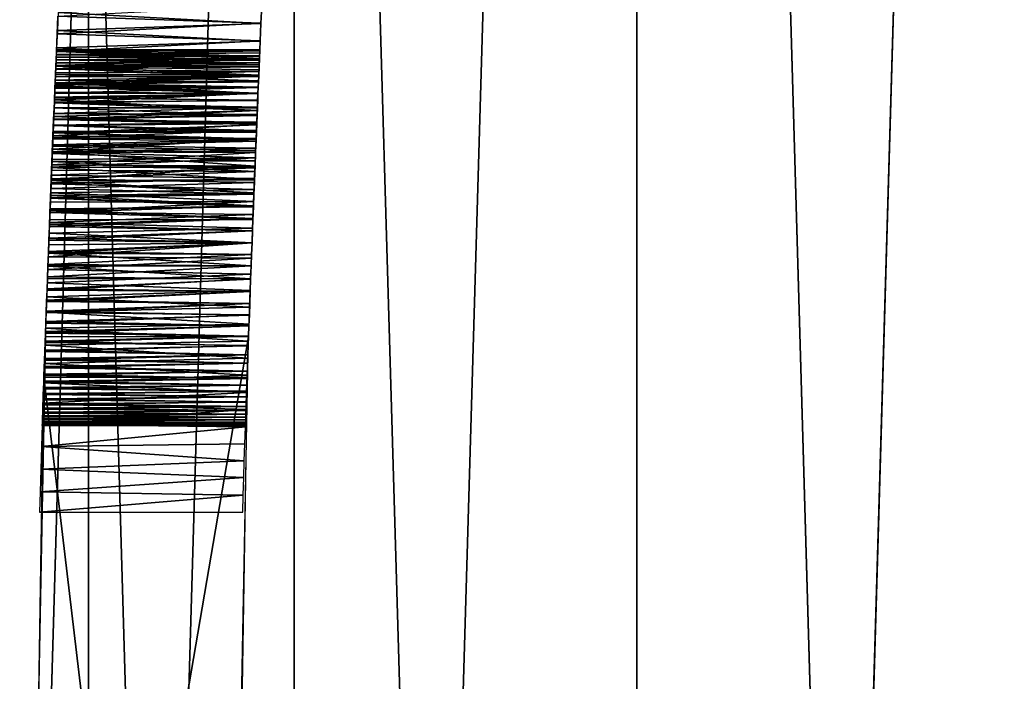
# Model space of a CAD drawing. Header units: millimetres. Extents: x -135 to 891, y -20 to 307.
# Tile 19 of 211: x -135 to -134.515, y 0.541 to 0.867. Entities that reach past the tile are written whole.
import ezdxf

# ---------------------------------------------------------------- set-up
doc = ezdxf.new("R2010")
doc.units = ezdxf.units.MM
doc.header["$LTSCALE"] = 65.185185
for name, color, linetype in [('1', 7, 'CONTINUOUS'), ('10', 7, 'CONTINUOUS'), ('17', 7, 'CONTINUOUS'), ('3', 7, 'CONTINUOUS'), ('33', 7, 'CONTINUOUS'), ('35', 7, 'CONTINUOUS'), ('42', 7, 'CONTINUOUS'), ('6', 7, 'CONTINUOUS')]:
    doc.layers.add(name, color=color, linetype=linetype)

msp = doc.modelspace()

# ---------------------------------------------------------------- linework, layer by layer
at = {"layer": '1', "color": 7, "linetype": 'CONTINUOUS'}
for points in [[(-134.69616, 3.47293, 65), (-134.4609, -4.6123, 65), (-134.4609, 4.6123, 65), (-134.69616, 3.47293, 65)], [(-134.86477, 2.32181, 65), (-134.69616, -3.47293, 65), (-134.69616, 3.47293, 65), (-134.86477, 2.32181, 65)], [(-134.69616, -3.47293, 65), (-134.4609, -4.6123, 65), (-134.69616, 3.47293, 65), (-134.69616, -3.47293, 65)], [(-134.96616, 1.16286, 65), (-134.86477, -2.32181, 65), (-134.86477, 2.32181, 65), (-134.96616, 1.16286, 65)], [(-134.86477, -2.32181, 65), (-134.69616, -3.47293, 65), (-134.86477, 2.32181, 65), (-134.86477, -2.32181, 65)], [(-135, 0, 65), (-134.96616, -1.16286, 65), (-134.96616, 1.16286, 65), (-135, 0, 65)], [(-134.96616, -1.16286, 65), (-134.86477, -2.32181, 65), (-134.96616, 1.16286, 65), (-134.96616, -1.16286, 65)]]:
    msp.add_3dface(points, dxfattribs=at)
at = {"layer": '10', "color": 7, "linetype": 'CONTINUOUS'}
for points in [[(-134.98737, 0.71071, 9.5648), (-134.99994, 0.05253, 9.56059), (-134.8873, 0.71071, 9.5648), (-134.98737, 0.71071, 9.5648)], [(-134.8873, 0.71071, 9.5648), (-134.99994, 0.05253, 9.56059), (-134.89994, 0.05162, 9.56057), (-134.8873, 0.71071, 9.5648)]]:
    msp.add_3dface(points, dxfattribs=at)
at = {"layer": '17', "color": 7, "linetype": 'CONTINUOUS'}
for points in [[(-134.98205, 0.8471, 18.52398), (-134.98194, 0.84974, 18.52588), (-134.88198, 0.84668, 18.52375), (-134.98205, 0.8471, 18.52398)], [(-134.98196, 0.84938, 18.53913), (-134.982, 0.84823, 18.54105), (-134.88188, 0.84903, 18.53974), (-134.98196, 0.84938, 18.53913)], [(-134.88188, 0.84903, 18.53974), (-134.982, 0.84823, 18.54105), (-134.88195, 0.84742, 18.54229), (-134.88188, 0.84903, 18.53974)], [(-134.98188, 0.85117, 18.53534), (-134.98196, 0.84938, 18.53913), (-134.88178, 0.85137, 18.53476), (-134.98188, 0.85117, 18.53534)], [(-134.88178, 0.85137, 18.53476), (-134.98196, 0.84938, 18.53913), (-134.88182, 0.85037, 18.53724), (-134.88178, 0.85137, 18.53476)], [(-134.88182, 0.85037, 18.53724), (-134.98196, 0.84938, 18.53913), (-134.88188, 0.84903, 18.53974), (-134.88182, 0.85037, 18.53724)], [(-134.98194, 0.84974, 18.52588), (-134.98187, 0.8515, 18.52844), (-134.8819, 0.84859, 18.52492), (-134.98194, 0.84974, 18.52588)], [(-134.88198, 0.84668, 18.52375), (-134.98194, 0.84974, 18.52588), (-134.8819, 0.84859, 18.52492), (-134.88198, 0.84668, 18.52375)], [(-134.98184, 0.85199, 18.53171), (-134.98188, 0.85117, 18.53534), (-134.88176, 0.85193, 18.53236), (-134.98184, 0.85199, 18.53171)], [(-134.88176, 0.85193, 18.53236), (-134.98188, 0.85117, 18.53534), (-134.88178, 0.85137, 18.53476), (-134.88176, 0.85193, 18.53236)], [(-134.98187, 0.8515, 18.52844), (-134.98184, 0.85199, 18.53171), (-134.8819, 0.84859, 18.52492), (-134.98187, 0.8515, 18.52844)], [(-134.8819, 0.84859, 18.52492), (-134.98184, 0.85199, 18.53171), (-134.88176, 0.85193, 18.53236), (-134.8819, 0.84859, 18.52492)], [(-134.98235, 0.84001, 18.5214), (-134.98219, 0.84382, 18.52253), (-134.88229, 0.83946, 18.52126), (-134.98235, 0.84001, 18.5214)], [(-134.98218, 0.84402, 18.54695), (-134.98225, 0.84239, 18.54899), (-134.88211, 0.84353, 18.54757), (-134.98218, 0.84402, 18.54695)], [(-134.98219, 0.84382, 18.52253), (-134.98205, 0.8471, 18.52398), (-134.88207, 0.8445, 18.52278), (-134.98219, 0.84382, 18.52253)], [(-134.88217, 0.8421, 18.52197), (-134.98219, 0.84382, 18.52253), (-134.88207, 0.8445, 18.52278), (-134.88217, 0.8421, 18.52197)], [(-134.88229, 0.83946, 18.52126), (-134.98219, 0.84382, 18.52253), (-134.88217, 0.8421, 18.52197), (-134.88229, 0.83946, 18.52126)], [(-134.98212, 0.84554, 18.54495), (-134.98218, 0.84402, 18.54695), (-134.88203, 0.84558, 18.5449), (-134.98212, 0.84554, 18.54495)], [(-134.88203, 0.84558, 18.5449), (-134.98218, 0.84402, 18.54695), (-134.88211, 0.84353, 18.54757), (-134.88203, 0.84558, 18.5449)], [(-134.98206, 0.84695, 18.54298), (-134.98212, 0.84554, 18.54495), (-134.88203, 0.84558, 18.5449), (-134.98206, 0.84695, 18.54298)], [(-134.982, 0.84823, 18.54105), (-134.98206, 0.84695, 18.54298), (-134.88195, 0.84742, 18.54229), (-134.982, 0.84823, 18.54105)], [(-134.88195, 0.84742, 18.54229), (-134.98206, 0.84695, 18.54298), (-134.88203, 0.84558, 18.5449), (-134.88195, 0.84742, 18.54229)], [(-134.88207, 0.8445, 18.52278), (-134.98205, 0.8471, 18.52398), (-134.88198, 0.84668, 18.52375), (-134.88207, 0.8445, 18.52278)], [(-134.98253, 0.83575, 18.5205), (-134.98235, 0.84001, 18.5214), (-134.88241, 0.83663, 18.52066), (-134.98253, 0.83575, 18.5205)], [(-134.9824, 0.83884, 18.5532), (-134.98248, 0.83693, 18.55538), (-134.88231, 0.83883, 18.55321), (-134.9824, 0.83884, 18.5532)], [(-134.88231, 0.83883, 18.55321), (-134.98248, 0.83693, 18.55538), (-134.88242, 0.83619, 18.55621), (-134.88231, 0.83883, 18.55321)], [(-134.98232, 0.84066, 18.55107), (-134.9824, 0.83884, 18.5532), (-134.88221, 0.84128, 18.55034), (-134.98232, 0.84066, 18.55107)], [(-134.88221, 0.84128, 18.55034), (-134.9824, 0.83884, 18.5532), (-134.88231, 0.83883, 18.55321), (-134.88221, 0.84128, 18.55034)], [(-134.88241, 0.83663, 18.52066), (-134.98235, 0.84001, 18.5214), (-134.88229, 0.83946, 18.52126), (-134.88241, 0.83663, 18.52066)], [(-134.98225, 0.84239, 18.54899), (-134.98232, 0.84066, 18.55107), (-134.88221, 0.84128, 18.55034), (-134.98225, 0.84239, 18.54899)], [(-134.88211, 0.84353, 18.54757), (-134.98225, 0.84239, 18.54899), (-134.88221, 0.84128, 18.55034), (-134.88211, 0.84353, 18.54757)], [(-134.98256, 0.83492, 18.55762), (-134.98265, 0.83282, 18.55993), (-134.88254, 0.83337, 18.55933), (-134.98256, 0.83492, 18.55762)], [(-134.98263, 0.83348, 18.52013), (-134.98253, 0.83575, 18.5205), (-134.88253, 0.83361, 18.52015), (-134.98263, 0.83348, 18.52013)], [(-134.98248, 0.83693, 18.55538), (-134.98256, 0.83492, 18.55762), (-134.88242, 0.83619, 18.55621), (-134.98248, 0.83693, 18.55538)], [(-134.88242, 0.83619, 18.55621), (-134.98256, 0.83492, 18.55762), (-134.88254, 0.83337, 18.55933), (-134.88242, 0.83619, 18.55621)], [(-134.88253, 0.83361, 18.52015), (-134.98253, 0.83575, 18.5205), (-134.88241, 0.83663, 18.52066), (-134.88253, 0.83361, 18.52015)], [(-134.98275, 0.83059, 18.56233), (-134.98284, 0.82826, 18.56483), (-134.88267, 0.83035, 18.5626), (-134.98275, 0.83059, 18.56233)], [(-134.88267, 0.83035, 18.5626), (-134.98284, 0.82826, 18.56483), (-134.8828, 0.82713, 18.56603), (-134.88267, 0.83035, 18.5626)], [(-134.98283, 0.82866, 18.5195), (-134.98272, 0.83112, 18.5198), (-134.88267, 0.83041, 18.51971), (-134.98283, 0.82866, 18.5195)], [(-134.88281, 0.82702, 18.51932), (-134.98283, 0.82866, 18.5195), (-134.88267, 0.83041, 18.51971), (-134.88281, 0.82702, 18.51932)], [(-134.98265, 0.83282, 18.55993), (-134.98275, 0.83059, 18.56233), (-134.88254, 0.83337, 18.55933), (-134.98265, 0.83282, 18.55993)], [(-134.88254, 0.83337, 18.55933), (-134.98275, 0.83059, 18.56233), (-134.88267, 0.83035, 18.5626), (-134.88254, 0.83337, 18.55933)], [(-134.98272, 0.83112, 18.5198), (-134.98263, 0.83348, 18.52013), (-134.88267, 0.83041, 18.51971), (-134.98272, 0.83112, 18.5198)], [(-134.88267, 0.83041, 18.51971), (-134.98263, 0.83348, 18.52013), (-134.88253, 0.83361, 18.52015), (-134.88267, 0.83041, 18.51971)], [(-134.98294, 0.82581, 18.56743), (-134.98305, 0.82324, 18.57014), (-134.88295, 0.8237, 18.56965), (-134.98294, 0.82581, 18.56743)], [(-134.98304, 0.82342, 18.51899), (-134.98293, 0.8261, 18.51923), (-134.88296, 0.82344, 18.51899), (-134.98304, 0.82342, 18.51899)], [(-134.98284, 0.82826, 18.56483), (-134.98294, 0.82581, 18.56743), (-134.8828, 0.82713, 18.56603), (-134.98284, 0.82826, 18.56483)], [(-134.8828, 0.82713, 18.56603), (-134.98294, 0.82581, 18.56743), (-134.88295, 0.8237, 18.56965), (-134.8828, 0.82713, 18.56603)], [(-134.98293, 0.8261, 18.51923), (-134.98283, 0.82866, 18.5195), (-134.88281, 0.82702, 18.51932), (-134.98293, 0.8261, 18.51923)], [(-134.88296, 0.82344, 18.51899), (-134.98293, 0.8261, 18.51923), (-134.88281, 0.82702, 18.51932), (-134.88296, 0.82344, 18.51899)], [(-134.98328, 0.81769, 18.51858), (-134.98316, 0.82062, 18.51877), (-134.88311, 0.81966, 18.51871), (-134.98328, 0.81769, 18.51858)], [(-134.98316, 0.82055, 18.57295), (-134.98328, 0.81774, 18.57589), (-134.8831, 0.82007, 18.57345), (-134.98316, 0.82055, 18.57295)], [(-134.8831, 0.82007, 18.57345), (-134.98328, 0.81774, 18.57589), (-134.88325, 0.81624, 18.57745), (-134.8831, 0.82007, 18.57345)], [(-134.88328, 0.81568, 18.51847), (-134.98328, 0.81769, 18.51858), (-134.88311, 0.81966, 18.51871), (-134.88328, 0.81568, 18.51847)], [(-134.98305, 0.82324, 18.57014), (-134.98316, 0.82055, 18.57295), (-134.88295, 0.8237, 18.56965), (-134.98305, 0.82324, 18.57014)], [(-134.88295, 0.8237, 18.56965), (-134.98316, 0.82055, 18.57295), (-134.8831, 0.82007, 18.57345), (-134.88295, 0.8237, 18.56965)], [(-134.98316, 0.82062, 18.51877), (-134.98304, 0.82342, 18.51899), (-134.88311, 0.81966, 18.51871), (-134.98316, 0.82062, 18.51877)], [(-134.88311, 0.81966, 18.51871), (-134.98304, 0.82342, 18.51899), (-134.88296, 0.82344, 18.51899), (-134.88311, 0.81966, 18.51871)], [(-134.98353, 0.81143, 18.51826), (-134.9834, 0.81463, 18.51841), (-134.88345, 0.81148, 18.51826), (-134.98353, 0.81143, 18.51826)], [(-134.9834, 0.8148, 18.57895), (-134.98352, 0.81174, 18.58215), (-134.88342, 0.8122, 18.58166), (-134.9834, 0.8148, 18.57895)], [(-134.98328, 0.81774, 18.57589), (-134.9834, 0.8148, 18.57895), (-134.88325, 0.81624, 18.57745), (-134.98328, 0.81774, 18.57589)], [(-134.9834, 0.81463, 18.51841), (-134.98328, 0.81769, 18.51858), (-134.88328, 0.81568, 18.51847), (-134.9834, 0.81463, 18.51841)], [(-134.88325, 0.81624, 18.57745), (-134.9834, 0.8148, 18.57895), (-134.88342, 0.8122, 18.58166), (-134.88325, 0.81624, 18.57745)], [(-134.88345, 0.81148, 18.51826), (-134.9834, 0.81463, 18.51841), (-134.88328, 0.81568, 18.51847), (-134.88345, 0.81148, 18.51826)], [(-134.98367, 0.80807, 18.51812), (-134.98353, 0.81143, 18.51826), (-134.88363, 0.80703, 18.51809), (-134.98367, 0.80807, 18.51812)], [(-134.98352, 0.81174, 18.58215), (-134.98365, 0.80853, 18.58548), (-134.88342, 0.8122, 18.58166), (-134.98352, 0.81174, 18.58215)], [(-134.88342, 0.8122, 18.58166), (-134.98365, 0.80853, 18.58548), (-134.88359, 0.80796, 18.58608), (-134.88342, 0.8122, 18.58166)], [(-134.88363, 0.80703, 18.51809), (-134.98353, 0.81143, 18.51826), (-134.88345, 0.81148, 18.51826), (-134.88363, 0.80703, 18.51809)], [(-134.98379, 0.80519, 18.58898), (-134.98393, 0.80169, 18.59263), (-134.88377, 0.80351, 18.59072), (-134.98379, 0.80519, 18.58898)], [(-134.98381, 0.80455, 18.51801), (-134.98367, 0.80807, 18.51812), (-134.88363, 0.80703, 18.51809), (-134.98381, 0.80455, 18.51801)], [(-134.88382, 0.80232, 18.51794), (-134.98381, 0.80455, 18.51801), (-134.88363, 0.80703, 18.51809), (-134.88382, 0.80232, 18.51794)], [(-134.98365, 0.80853, 18.58548), (-134.98379, 0.80519, 18.58898), (-134.88359, 0.80796, 18.58608), (-134.98365, 0.80853, 18.58548)], [(-134.88359, 0.80796, 18.58608), (-134.98379, 0.80519, 18.58898), (-134.88377, 0.80351, 18.59072), (-134.88359, 0.80796, 18.58608)], [(-134.98412, 0.79691, 18.51782), (-134.98396, 0.80083, 18.51791), (-134.88402, 0.79735, 18.51783), (-134.98412, 0.79691, 18.51782)], [(-134.98393, 0.80169, 18.59263), (-134.98407, 0.79802, 18.59645), (-134.88396, 0.79883, 18.5956), (-134.98393, 0.80169, 18.59263)], [(-134.98396, 0.80083, 18.51791), (-134.98381, 0.80455, 18.51801), (-134.88382, 0.80232, 18.51794), (-134.98396, 0.80083, 18.51791)], [(-134.88402, 0.79735, 18.51783), (-134.98396, 0.80083, 18.51791), (-134.88382, 0.80232, 18.51794), (-134.88402, 0.79735, 18.51783)], [(-134.88377, 0.80351, 18.59072), (-134.98393, 0.80169, 18.59263), (-134.88396, 0.79883, 18.5956), (-134.88377, 0.80351, 18.59072)], [(-134.98428, 0.79276, 18.51775), (-134.98412, 0.79691, 18.51782), (-134.88423, 0.79212, 18.51774), (-134.98428, 0.79276, 18.51775)], [(-134.98407, 0.79802, 18.59645), (-134.98423, 0.79418, 18.60046), (-134.88396, 0.79883, 18.5956), (-134.98407, 0.79802, 18.59645)], [(-134.88396, 0.79883, 18.5956), (-134.98423, 0.79418, 18.60046), (-134.88416, 0.7939, 18.60075), (-134.88396, 0.79883, 18.5956)], [(-134.88423, 0.79212, 18.51774), (-134.98412, 0.79691, 18.51782), (-134.88402, 0.79735, 18.51783), (-134.88423, 0.79212, 18.51774)], [(-134.98446, 0.78837, 18.51769), (-134.98428, 0.79276, 18.51775), (-134.88423, 0.79212, 18.51774), (-134.98446, 0.78837, 18.51769)], [(-134.88445, 0.78661, 18.51768), (-134.98446, 0.78837, 18.51769), (-134.88423, 0.79212, 18.51774), (-134.88445, 0.78661, 18.51768)], [(-134.98423, 0.79418, 18.60046), (-134.98439, 0.79016, 18.60466), (-134.88416, 0.7939, 18.60075), (-134.98423, 0.79418, 18.60046)], [(-134.88416, 0.7939, 18.60075), (-134.98439, 0.79016, 18.60466), (-134.88437, 0.78867, 18.60621), (-134.88416, 0.7939, 18.60075)], [(-134.98455, 0.78595, 18.60905), (-134.98472, 0.78153, 18.61366), (-134.88459, 0.78312, 18.612), (-134.98455, 0.78595, 18.60905)], [(-134.98464, 0.78374, 18.51765), (-134.98446, 0.78837, 18.51769), (-134.88445, 0.78661, 18.51768), (-134.98464, 0.78374, 18.51765)], [(-134.88468, 0.78082, 18.51763), (-134.98464, 0.78374, 18.51765), (-134.88445, 0.78661, 18.51768), (-134.88468, 0.78082, 18.51763)], [(-134.98439, 0.79016, 18.60466), (-134.98455, 0.78595, 18.60905), (-134.88437, 0.78867, 18.60621), (-134.98439, 0.79016, 18.60466)], [(-134.88437, 0.78867, 18.60621), (-134.98455, 0.78595, 18.60905), (-134.88459, 0.78312, 18.612), (-134.88437, 0.78867, 18.60621)], [(-134.98472, 0.78153, 18.61366), (-134.9849, 0.77691, 18.61848), (-134.88482, 0.7772, 18.61818), (-134.98472, 0.78153, 18.61366)], [(-134.98483, 0.77886, 18.51762), (-134.98464, 0.78374, 18.51765), (-134.88468, 0.78082, 18.51763), (-134.98483, 0.77886, 18.51762)], [(-134.88491, 0.77472, 18.51761), (-134.98483, 0.77886, 18.51762), (-134.88468, 0.78082, 18.51763), (-134.88491, 0.77472, 18.51761)], [(-134.88459, 0.78312, 18.612), (-134.98472, 0.78153, 18.61366), (-134.88482, 0.7772, 18.61818), (-134.88459, 0.78312, 18.612)], [(-134.9849, 0.77691, 18.61848), (-134.98509, 0.77206, 18.62355), (-134.88482, 0.7772, 18.61818), (-134.9849, 0.77691, 18.61848)], [(-134.88482, 0.7772, 18.61818), (-134.98509, 0.77206, 18.62355), (-134.88506, 0.77088, 18.62478), (-134.88482, 0.7772, 18.61818)], [(-134.98503, 0.77372, 18.51761), (-134.98483, 0.77886, 18.51762), (-134.88491, 0.77472, 18.51761), (-134.98503, 0.77372, 18.51761)], [(-134.98509, 0.77206, 18.62355), (-134.98529, 0.76697, 18.62886), (-134.88506, 0.77088, 18.62478), (-134.98509, 0.77206, 18.62355)], [(-134.88506, 0.77088, 18.62478), (-134.98529, 0.76697, 18.62886), (-134.88532, 0.76412, 18.63183), (-134.88506, 0.77088, 18.62478)], [(-134.98524, 0.76831, 18.5176), (-134.98503, 0.77372, 18.51761), (-134.88516, 0.76831, 18.5176), (-134.98524, 0.76831, 18.5176)], [(-134.88516, 0.76831, 18.5176), (-134.98503, 0.77372, 18.51761), (-134.88491, 0.77472, 18.51761), (-134.88516, 0.76831, 18.5176)], [(-134.98529, 0.76697, 18.62886), (-134.98549, 0.76163, 18.63443), (-134.88532, 0.76412, 18.63183), (-134.98529, 0.76697, 18.62886)], [(-134.98549, 0.76163, 18.63443), (-134.98571, 0.75602, 18.64029), (-134.8856, 0.75692, 18.63934), (-134.98549, 0.76163, 18.63443)], [(-134.88532, 0.76412, 18.63183), (-134.98549, 0.76163, 18.63443), (-134.8856, 0.75692, 18.63934), (-134.88532, 0.76412, 18.63183)], [(-134.98571, 0.75602, 18.64029), (-134.98593, 0.75012, 18.64644), (-134.8856, 0.75692, 18.63934), (-134.98571, 0.75602, 18.64029)], [(-134.8856, 0.75692, 18.63934), (-134.98593, 0.75012, 18.64644), (-134.88589, 0.74938, 18.64721), (-134.8856, 0.75692, 18.63934)], [(-134.98593, 0.75012, 18.64644), (-134.98616, 0.74388, 18.65295), (-134.88589, 0.74938, 18.64721), (-134.98593, 0.75012, 18.64644)], [(-134.88589, 0.74938, 18.64721), (-134.98616, 0.74388, 18.65295), (-134.88618, 0.74154, 18.65539), (-134.88589, 0.74938, 18.64721)], [(-134.98616, 0.74388, 18.65295), (-134.98641, 0.7373, 18.65981), (-134.88618, 0.74154, 18.65539), (-134.98616, 0.74388, 18.65295)], [(-134.98641, 0.7373, 18.65981), (-134.98666, 0.73029, 18.66712), (-134.88648, 0.73348, 18.66379), (-134.98641, 0.7373, 18.65981)], [(-134.88618, 0.74154, 18.65539), (-134.98641, 0.7373, 18.65981), (-134.88648, 0.73348, 18.66379), (-134.88618, 0.74154, 18.65539)], [(-134.88648, 0.73348, 18.66379), (-134.98666, 0.73029, 18.66712), (-134.88678, 0.72526, 18.67236), (-134.88648, 0.73348, 18.66379)], [(-134.98666, 0.73029, 18.66712), (-134.98693, 0.72286, 18.67486), (-134.88678, 0.72526, 18.67236), (-134.98666, 0.73029, 18.66712)], [(-134.98693, 0.72286, 18.67486), (-134.98722, 0.71493, 18.68312), (-134.88708, 0.71696, 18.68101), (-134.98693, 0.72286, 18.67486)], [(-134.88678, 0.72526, 18.67236), (-134.98693, 0.72286, 18.67486), (-134.88708, 0.71696, 18.68101), (-134.88678, 0.72526, 18.67236)], [(-134.98722, 0.71493, 18.68312), (-134.98752, 0.70653, 18.69187), (-134.88738, 0.7086, 18.68972), (-134.98722, 0.71493, 18.68312)], [(-134.88708, 0.71696, 18.68101), (-134.98722, 0.71493, 18.68312), (-134.88738, 0.7086, 18.68972), (-134.88708, 0.71696, 18.68101)], [(-134.88738, 0.7086, 18.68972), (-134.98752, 0.70653, 18.69187), (-134.88768, 0.70021, 18.69845), (-134.88738, 0.7086, 18.68972)], [(-134.98752, 0.70653, 18.69187), (-134.98783, 0.69757, 18.7012), (-134.88768, 0.70021, 18.69845), (-134.98752, 0.70653, 18.69187)], [(-134.88768, 0.70021, 18.69845), (-134.98783, 0.69757, 18.7012), (-134.88797, 0.69177, 18.70722), (-134.88768, 0.70021, 18.69845)], [(-134.98783, 0.69757, 18.7012), (-134.98816, 0.68811, 18.71103), (-134.88797, 0.69177, 18.70722), (-134.98783, 0.69757, 18.7012)], [(-134.88797, 0.69177, 18.70722), (-134.98816, 0.68811, 18.71103), (-134.88826, 0.68332, 18.71601), (-134.88797, 0.69177, 18.70722)], [(-134.98816, 0.68811, 18.71103), (-134.9885, 0.67805, 18.72148), (-134.88826, 0.68332, 18.71601), (-134.98816, 0.68811, 18.71103)], [(-134.88826, 0.68332, 18.71601), (-134.9885, 0.67805, 18.72148), (-134.88855, 0.67488, 18.72477), (-134.88826, 0.68332, 18.71601)], [(-134.9885, 0.67805, 18.72148), (-134.98886, 0.66754, 18.73238), (-134.88855, 0.67488, 18.72477), (-134.9885, 0.67805, 18.72148)], [(-134.88855, 0.67488, 18.72477), (-134.98886, 0.66754, 18.73238), (-134.88884, 0.66646, 18.7335), (-134.88855, 0.67488, 18.72477)], [(-134.98886, 0.66754, 18.73238), (-134.98922, 0.65669, 18.74361), (-134.88884, 0.66646, 18.7335), (-134.98886, 0.66754, 18.73238)], [(-134.88884, 0.66646, 18.7335), (-134.98922, 0.65669, 18.74361), (-134.88912, 0.65804, 18.74221), (-134.88884, 0.66646, 18.7335)], [(-134.98922, 0.65669, 18.74361), (-134.98958, 0.64562, 18.75503), (-134.88939, 0.64966, 18.75087), (-134.98922, 0.65669, 18.74361)], [(-134.88912, 0.65804, 18.74221), (-134.98922, 0.65669, 18.74361), (-134.88939, 0.64966, 18.75087), (-134.88912, 0.65804, 18.74221)], [(-134.88939, 0.64966, 18.75087), (-134.98958, 0.64562, 18.75503), (-134.88966, 0.64138, 18.7594), (-134.88939, 0.64966, 18.75087)], [(-134.98958, 0.64562, 18.75503), (-134.98992, 0.63439, 18.76656), (-134.88966, 0.64138, 18.7594), (-134.98958, 0.64562, 18.75503)], [(-134.88966, 0.64138, 18.7594), (-134.98992, 0.63439, 18.76656), (-134.88993, 0.63274, 18.76824), (-134.88966, 0.64138, 18.7594)], [(-134.98992, 0.63439, 18.76656), (-134.99025, 0.62431, 18.7768), (-134.88993, 0.63274, 18.76824), (-134.98992, 0.63439, 18.76656)], [(-134.88993, 0.63274, 18.76824), (-134.99025, 0.62431, 18.7768), (-134.8902, 0.62431, 18.7768), (-134.88993, 0.63274, 18.76824)]]:
    msp.add_3dface(points, dxfattribs=at)
at = {"layer": '3', "color": 7, "linetype": 'CONTINUOUS'}
for points in [[(-135, 0), (-134.96616, 1.16286, 65), (-134.96616, 1.1629), (-135, 0)], [(-135, 0, 65), (-134.96616, 1.16286, 65), (-135, 0), (-135, 0, 65)]]:
    msp.add_3dface(points, dxfattribs=at)
at = {"layer": '33', "color": 7, "linetype": 'CONTINUOUS'}
for points in [[(-134.69616, 3.47293, -2), (-134.4609, 4.6123, -2), (-134.69616, -3.47293, -2), (-134.69616, 3.47293, -2)], [(-134.69616, -3.47293, -2), (-134.4609, 4.6123, -2), (-134.4609, -4.6123, -2), (-134.69616, -3.47293, -2)], [(-134.86477, 2.32181, -2), (-134.69616, 3.47293, -2), (-134.86477, -2.32181, -2), (-134.86477, 2.32181, -2)], [(-134.86477, -2.32181, -2), (-134.69616, 3.47293, -2), (-134.69616, -3.47293, -2), (-134.86477, -2.32181, -2)], [(-134.96616, 1.16286, -2), (-134.86477, 2.32181, -2), (-134.96616, -1.16286, -2), (-134.96616, 1.16286, -2)], [(-134.96616, -1.16286, -2), (-134.86477, 2.32181, -2), (-134.86477, -2.32181, -2), (-134.96616, -1.16286, -2)], [(-135, 0, -2), (-134.96616, 1.16286, -2), (-134.96616, -1.16286, -2), (-135, 0, -2)]]:
    msp.add_3dface(points, dxfattribs=at)
at = {"layer": '35', "color": 7, "linetype": 'CONTINUOUS'}
for points in [[(-134.96616, 1.16286, -2), (-135, 0, -2), (-134.96616, 1.1629, 63), (-134.96616, 1.16286, -2)], [(-134.96616, 1.1629, 63), (-135, 0, -2), (-135, 0, 63), (-134.96616, 1.1629, 63)]]:
    msp.add_3dface(points, dxfattribs=at)
at = {"layer": '42', "color": 7, "linetype": 'CONTINUOUS'}
for points in [[(-134.99994, -0.05253, 53.43941), (-134.98807, 0.6908, 53.4568), (-134.89994, -0.05162, 53.43943), (-134.99994, -0.05253, 53.43941)], [(-134.89994, -0.05162, 53.43943), (-134.98807, 0.6908, 53.4568), (-134.88801, 0.6908, 53.4568), (-134.89994, -0.05162, 53.43943)]]:
    msp.add_3dface(points, dxfattribs=at)
at = {"layer": '6', "color": 7, "linetype": 'CONTINUOUS'}
for points in [[(-134.88119, 0.86504, 14.5505), (-134.98114, 0.86846, 14.54896), (-134.88081, 0.87375, 14.54665), (-134.88119, 0.86504, 14.5505)], [(-134.88082, 0.87361, 15.09642), (-134.98106, 0.87028, 15.09498), (-134.8812, 0.86491, 15.09257), (-134.88082, 0.87361, 15.09642)], [(-134.98151, 0.85975, 14.55298), (-134.98114, 0.86846, 14.54896), (-134.88119, 0.86504, 14.5505), (-134.98151, 0.85975, 14.55298)], [(-134.98106, 0.87028, 15.09498), (-134.98144, 0.86151, 15.09099), (-134.8812, 0.86491, 15.09257), (-134.98106, 0.87028, 15.09498)], [(-134.88156, 0.85637, 14.55462), (-134.98151, 0.85975, 14.55298), (-134.88119, 0.86504, 14.5505), (-134.88156, 0.85637, 14.55462)], [(-134.8812, 0.86491, 15.09257), (-134.98144, 0.86151, 15.09099), (-134.88157, 0.85624, 15.08845), (-134.8812, 0.86491, 15.09257)], [(-134.98188, 0.85113, 14.55725), (-134.98151, 0.85975, 14.55298), (-134.88156, 0.85637, 14.55462), (-134.98188, 0.85113, 14.55725)], [(-134.98144, 0.86151, 15.09099), (-134.98181, 0.85285, 15.08675), (-134.88157, 0.85624, 15.08845), (-134.98144, 0.86151, 15.09099)], [(-134.88193, 0.84773, 14.55902), (-134.98188, 0.85113, 14.55725), (-134.88156, 0.85637, 14.55462), (-134.88193, 0.84773, 14.55902)], [(-134.88157, 0.85624, 15.08845), (-134.98181, 0.85285, 15.08675), (-134.88194, 0.8476, 15.08404), (-134.88157, 0.85624, 15.08845)], [(-134.98224, 0.84259, 14.56177), (-134.98188, 0.85113, 14.55725), (-134.88193, 0.84773, 14.55902), (-134.98224, 0.84259, 14.56177)], [(-134.98181, 0.85285, 15.08675), (-134.98217, 0.84426, 15.08226), (-134.88194, 0.8476, 15.08404), (-134.98181, 0.85285, 15.08675)], [(-134.98217, 0.84426, 15.08226), (-134.98253, 0.83576, 15.07752), (-134.8823, 0.83901, 15.07937), (-134.98217, 0.84426, 15.08226)], [(-134.8823, 0.83913, 14.56369), (-134.98224, 0.84259, 14.56177), (-134.88193, 0.84773, 14.55902), (-134.8823, 0.83913, 14.56369)], [(-134.88194, 0.8476, 15.08404), (-134.98217, 0.84426, 15.08226), (-134.8823, 0.83901, 15.07937), (-134.88194, 0.8476, 15.08404)], [(-134.9826, 0.83414, 14.56654), (-134.98224, 0.84259, 14.56177), (-134.8823, 0.83913, 14.56369), (-134.9826, 0.83414, 14.56654)], [(-134.88266, 0.83059, 14.56863), (-134.9826, 0.83414, 14.56654), (-134.8823, 0.83913, 14.56369), (-134.88266, 0.83059, 14.56863)], [(-134.8823, 0.83901, 15.07937), (-134.98253, 0.83576, 15.07752), (-134.88266, 0.83047, 15.07442), (-134.8823, 0.83901, 15.07937)], [(-134.98294, 0.8258, 14.57154), (-134.9826, 0.83414, 14.56654), (-134.88266, 0.83059, 14.56863), (-134.98294, 0.8258, 14.57154)], [(-134.98253, 0.83576, 15.07752), (-134.98288, 0.82737, 15.07254), (-134.88266, 0.83047, 15.07442), (-134.98253, 0.83576, 15.07752)], [(-134.88301, 0.82214, 14.57383), (-134.98294, 0.8258, 14.57154), (-134.88266, 0.83059, 14.56863), (-134.88301, 0.82214, 14.57383)], [(-134.88266, 0.83047, 15.07442), (-134.98288, 0.82737, 15.07254), (-134.88302, 0.82203, 15.06921), (-134.88266, 0.83047, 15.07442)], [(-134.98328, 0.8176, 14.57676), (-134.98294, 0.8258, 14.57154), (-134.88301, 0.82214, 14.57383), (-134.98328, 0.8176, 14.57676)], [(-134.98288, 0.82737, 15.07254), (-134.98322, 0.81912, 15.06734), (-134.88302, 0.82203, 15.06921), (-134.98288, 0.82737, 15.07254)], [(-134.8833, 0.81518, 14.57835), (-134.98328, 0.8176, 14.57676), (-134.88301, 0.82214, 14.57383), (-134.8833, 0.81518, 14.57835)], [(-134.88302, 0.82203, 15.06921), (-134.98322, 0.81912, 15.06734), (-134.8833, 0.81507, 15.06468), (-134.88302, 0.82203, 15.06921)], [(-134.98361, 0.80957, 14.58217), (-134.98328, 0.8176, 14.57676), (-134.8833, 0.81518, 14.57835), (-134.98361, 0.80957, 14.58217)], [(-134.88358, 0.80829, 14.58305), (-134.98361, 0.80957, 14.58217), (-134.8833, 0.81518, 14.57835), (-134.88358, 0.80829, 14.58305)], [(-134.98322, 0.81912, 15.06734), (-134.98355, 0.81102, 15.06194), (-134.8833, 0.81507, 15.06468), (-134.98322, 0.81912, 15.06734)], [(-134.8833, 0.81507, 15.06468), (-134.98355, 0.81102, 15.06194), (-134.88358, 0.80818, 15.05998), (-134.8833, 0.81507, 15.06468)], [(-134.98355, 0.81102, 15.06194), (-134.98387, 0.80307, 15.05634), (-134.88358, 0.80818, 15.05998), (-134.98355, 0.81102, 15.06194)], [(-134.98393, 0.8017, 14.58777), (-134.98361, 0.80957, 14.58217), (-134.88358, 0.80829, 14.58305), (-134.98393, 0.8017, 14.58777)], [(-134.88385, 0.80146, 14.58794), (-134.98393, 0.8017, 14.58777), (-134.88358, 0.80829, 14.58305), (-134.88385, 0.80146, 14.58794)], [(-134.88358, 0.80818, 15.05998), (-134.98387, 0.80307, 15.05634), (-134.88386, 0.80135, 15.05509), (-134.88358, 0.80818, 15.05998)], [(-134.98423, 0.79398, 14.59356), (-134.98393, 0.8017, 14.58777), (-134.88412, 0.79471, 14.593), (-134.98423, 0.79398, 14.59356)], [(-134.98387, 0.80307, 15.05634), (-134.98418, 0.79526, 15.05052), (-134.88386, 0.80135, 15.05509), (-134.98387, 0.80307, 15.05634)], [(-134.88386, 0.80135, 15.05509), (-134.98418, 0.79526, 15.05052), (-134.88413, 0.7946, 15.05002), (-134.88386, 0.80135, 15.05509)], [(-134.88412, 0.79471, 14.593), (-134.98393, 0.8017, 14.58777), (-134.88385, 0.80146, 14.58794), (-134.88412, 0.79471, 14.593)], [(-134.98418, 0.79526, 15.05052), (-134.98448, 0.78762, 15.04452), (-134.88413, 0.7946, 15.05002), (-134.98418, 0.79526, 15.05052)], [(-134.98453, 0.78644, 14.59954), (-134.98423, 0.79398, 14.59356), (-134.88439, 0.78806, 14.59822), (-134.98453, 0.78644, 14.59954)], [(-134.88413, 0.7946, 15.05002), (-134.98448, 0.78762, 15.04452), (-134.88439, 0.78796, 15.0448), (-134.88413, 0.7946, 15.05002)], [(-134.88439, 0.78806, 14.59822), (-134.98423, 0.79398, 14.59356), (-134.88412, 0.79471, 14.593), (-134.88439, 0.78806, 14.59822)], [(-134.98482, 0.77909, 14.60567), (-134.98453, 0.78644, 14.59954), (-134.88465, 0.78155, 14.60358), (-134.98482, 0.77909, 14.60567)], [(-134.98448, 0.78762, 15.04452), (-134.98478, 0.78018, 15.03836), (-134.88465, 0.78145, 15.03944), (-134.98448, 0.78762, 15.04452)], [(-134.88465, 0.78155, 14.60358), (-134.98453, 0.78644, 14.59954), (-134.88439, 0.78806, 14.59822), (-134.88465, 0.78155, 14.60358)], [(-134.88439, 0.78796, 15.0448), (-134.98448, 0.78762, 15.04452), (-134.88465, 0.78145, 15.03944), (-134.88439, 0.78796, 15.0448)], [(-134.8849, 0.77519, 14.60905), (-134.98482, 0.77909, 14.60567), (-134.88465, 0.78155, 14.60358), (-134.8849, 0.77519, 14.60905)], [(-134.88465, 0.78145, 15.03944), (-134.98478, 0.78018, 15.03836), (-134.8849, 0.77509, 15.03396), (-134.88465, 0.78145, 15.03944)], [(-134.9851, 0.77194, 14.61194), (-134.98482, 0.77909, 14.60567), (-134.8849, 0.77519, 14.60905), (-134.9851, 0.77194, 14.61194)], [(-134.98478, 0.78018, 15.03836), (-134.98506, 0.77296, 15.03207), (-134.8849, 0.77509, 15.03396), (-134.98478, 0.78018, 15.03836)], [(-134.98536, 0.76502, 14.61834), (-134.9851, 0.77194, 14.61194), (-134.88514, 0.76899, 14.61463), (-134.98536, 0.76502, 14.61834)], [(-134.98506, 0.77296, 15.03207), (-134.98533, 0.76597, 15.02565), (-134.88514, 0.76889, 15.02838), (-134.98506, 0.77296, 15.03207)], [(-134.88514, 0.76899, 14.61463), (-134.9851, 0.77194, 14.61194), (-134.8849, 0.77519, 14.60905), (-134.88514, 0.76899, 14.61463)], [(-134.8849, 0.77509, 15.03396), (-134.98506, 0.77296, 15.03207), (-134.88514, 0.76889, 15.02838), (-134.8849, 0.77509, 15.03396)], [(-134.88537, 0.76292, 14.62034), (-134.98536, 0.76502, 14.61834), (-134.88514, 0.76899, 14.61463), (-134.88537, 0.76292, 14.62034)], [(-134.88514, 0.76889, 15.02838), (-134.98533, 0.76597, 15.02565), (-134.88537, 0.76283, 15.02266), (-134.88514, 0.76889, 15.02838)], [(-134.98562, 0.75831, 14.62486), (-134.98536, 0.76502, 14.61834), (-134.88537, 0.76292, 14.62034), (-134.98562, 0.75831, 14.62486)], [(-134.8856, 0.757, 14.62617), (-134.98562, 0.75831, 14.62486), (-134.88537, 0.76292, 14.62034), (-134.8856, 0.757, 14.62617)], [(-134.98533, 0.76597, 15.02565), (-134.98559, 0.75919, 15.01911), (-134.88537, 0.76283, 15.02266), (-134.98533, 0.76597, 15.02565)], [(-134.88537, 0.76283, 15.02266), (-134.98559, 0.75919, 15.01911), (-134.8856, 0.75691, 15.01683), (-134.88537, 0.76283, 15.02266)], [(-134.98586, 0.75181, 14.6315), (-134.98562, 0.75831, 14.62486), (-134.8856, 0.757, 14.62617), (-134.98586, 0.75181, 14.6315)], [(-134.88581, 0.75124, 14.6321), (-134.98586, 0.75181, 14.6315), (-134.8856, 0.757, 14.62617), (-134.88581, 0.75124, 14.6321)], [(-134.98559, 0.75919, 15.01911), (-134.98583, 0.75263, 15.01245), (-134.8856, 0.75691, 15.01683), (-134.98559, 0.75919, 15.01911)], [(-134.8856, 0.75691, 15.01683), (-134.98583, 0.75263, 15.01245), (-134.88582, 0.75115, 15.01089), (-134.8856, 0.75691, 15.01683)], [(-134.9861, 0.74552, 14.63825), (-134.98586, 0.75181, 14.6315), (-134.88602, 0.74565, 14.63811), (-134.9861, 0.74552, 14.63825)], [(-134.98583, 0.75263, 15.01245), (-134.98607, 0.7463, 15.00568), (-134.88582, 0.75115, 15.01089), (-134.98583, 0.75263, 15.01245)], [(-134.88602, 0.74565, 14.63811), (-134.98586, 0.75181, 14.6315), (-134.88581, 0.75124, 14.6321), (-134.88602, 0.74565, 14.63811)], [(-134.88582, 0.75115, 15.01089), (-134.98607, 0.7463, 15.00568), (-134.88603, 0.74557, 15.00487), (-134.88582, 0.75115, 15.01089)], [(-134.98633, 0.73946, 14.64512), (-134.9861, 0.74552, 14.63825), (-134.88627, 0.7392, 14.64542), (-134.98633, 0.73946, 14.64512)], [(-134.98607, 0.7463, 15.00568), (-134.9863, 0.7402, 14.99882), (-134.88603, 0.74557, 15.00487), (-134.98607, 0.7463, 15.00568)], [(-134.88603, 0.74557, 15.00487), (-134.9863, 0.7402, 14.99882), (-134.88627, 0.73912, 14.99756), (-134.88603, 0.74557, 15.00487)], [(-134.88627, 0.7392, 14.64542), (-134.9861, 0.74552, 14.63825), (-134.88602, 0.74565, 14.63811), (-134.88627, 0.7392, 14.64542)], [(-134.98654, 0.73361, 14.65208), (-134.98633, 0.73946, 14.64512), (-134.88627, 0.7392, 14.64542), (-134.98654, 0.73361, 14.65208)], [(-134.88649, 0.73303, 14.65279), (-134.98654, 0.73361, 14.65208), (-134.88627, 0.7392, 14.64542), (-134.88649, 0.73303, 14.65279)], [(-134.9863, 0.7402, 14.99882), (-134.98651, 0.73434, 14.99188), (-134.88627, 0.73912, 14.99756), (-134.9863, 0.7402, 14.99882)], [(-134.88627, 0.73912, 14.99756), (-134.98651, 0.73434, 14.99188), (-134.8865, 0.73295, 14.99018), (-134.88627, 0.73912, 14.99756)], [(-134.98675, 0.72799, 14.65914), (-134.98654, 0.73361, 14.65208), (-134.88649, 0.73303, 14.65279), (-134.98675, 0.72799, 14.65914)], [(-134.88671, 0.72712, 14.66027), (-134.98675, 0.72799, 14.65914), (-134.88649, 0.73303, 14.65279), (-134.88671, 0.72712, 14.66027)], [(-134.98651, 0.73434, 14.99188), (-134.98672, 0.72871, 14.98486), (-134.8865, 0.73295, 14.99018), (-134.98651, 0.73434, 14.99188)], [(-134.8865, 0.73295, 14.99018), (-134.98672, 0.72871, 14.98486), (-134.88671, 0.72704, 14.9827), (-134.8865, 0.73295, 14.99018)], [(-134.98694, 0.72259, 14.66629), (-134.98675, 0.72799, 14.65914), (-134.88671, 0.72712, 14.66027), (-134.98694, 0.72259, 14.66629)], [(-134.98672, 0.72871, 14.98486), (-134.98692, 0.72332, 14.97776), (-134.88671, 0.72704, 14.9827), (-134.98672, 0.72871, 14.98486)], [(-134.98713, 0.71744, 14.67351), (-134.98694, 0.72259, 14.66629), (-134.88692, 0.72148, 14.66781), (-134.98713, 0.71744, 14.67351)], [(-134.98692, 0.72332, 14.97776), (-134.9871, 0.71817, 14.97061), (-134.88692, 0.72141, 14.97515), (-134.98692, 0.72332, 14.97776)], [(-134.88692, 0.72148, 14.66781), (-134.98694, 0.72259, 14.66629), (-134.88671, 0.72712, 14.66027), (-134.88692, 0.72148, 14.66781)], [(-134.88671, 0.72704, 14.9827), (-134.98692, 0.72332, 14.97776), (-134.88692, 0.72141, 14.97515), (-134.88671, 0.72704, 14.9827)], [(-134.9871, 0.71817, 14.97061), (-134.98728, 0.71326, 14.96339), (-134.88711, 0.71606, 14.96755), (-134.9871, 0.71817, 14.97061)], [(-134.88711, 0.71613, 14.67541), (-134.98713, 0.71744, 14.67351), (-134.88692, 0.72148, 14.66781), (-134.88711, 0.71613, 14.67541)], [(-134.88692, 0.72141, 14.97515), (-134.9871, 0.71817, 14.97061), (-134.88711, 0.71606, 14.96755), (-134.88692, 0.72141, 14.97515)], [(-134.98728, 0.71326, 14.96339), (-134.98744, 0.70859, 14.95612), (-134.88729, 0.711, 14.95994), (-134.98728, 0.71326, 14.96339)], [(-134.9873, 0.71252, 14.68079), (-134.98713, 0.71744, 14.67351), (-134.88711, 0.71613, 14.67541), (-134.9873, 0.71252, 14.68079)], [(-134.88729, 0.71107, 14.68302), (-134.9873, 0.71252, 14.68079), (-134.88711, 0.71613, 14.67541), (-134.88729, 0.71107, 14.68302)], [(-134.88711, 0.71606, 14.96755), (-134.98728, 0.71326, 14.96339), (-134.88729, 0.711, 14.95994), (-134.88711, 0.71606, 14.96755)], [(-134.98763, 0.70344, 14.69548), (-134.98747, 0.70786, 14.68811), (-134.88746, 0.70633, 14.69061), (-134.98763, 0.70344, 14.69548)], [(-134.98744, 0.70859, 14.95612), (-134.9876, 0.70415, 14.9488), (-134.88746, 0.70626, 14.95233), (-134.98744, 0.70859, 14.95612)], [(-134.98747, 0.70786, 14.68811), (-134.9873, 0.71252, 14.68079), (-134.88729, 0.71107, 14.68302), (-134.98747, 0.70786, 14.68811)], [(-134.88746, 0.70633, 14.69061), (-134.98747, 0.70786, 14.68811), (-134.88729, 0.71107, 14.68302), (-134.88746, 0.70633, 14.69061)], [(-134.88729, 0.711, 14.95994), (-134.98744, 0.70859, 14.95612), (-134.88746, 0.70626, 14.95233), (-134.88729, 0.711, 14.95994)], [(-134.98777, 0.69926, 14.7029), (-134.98763, 0.70344, 14.69548), (-134.88762, 0.70187, 14.6982), (-134.98777, 0.69926, 14.7029)], [(-134.9876, 0.70415, 14.9488), (-134.98775, 0.69997, 14.94144), (-134.88762, 0.70181, 14.94474), (-134.9876, 0.70415, 14.9488)], [(-134.88762, 0.70187, 14.6982), (-134.98763, 0.70344, 14.69548), (-134.88746, 0.70633, 14.69061), (-134.88762, 0.70187, 14.6982)], [(-134.88746, 0.70626, 14.95233), (-134.9876, 0.70415, 14.9488), (-134.88762, 0.70181, 14.94474), (-134.88746, 0.70626, 14.95233)], [(-134.98791, 0.69534, 14.71034), (-134.98777, 0.69926, 14.7029), (-134.88777, 0.69771, 14.70578), (-134.98791, 0.69534, 14.71034)], [(-134.98775, 0.69997, 14.94144), (-134.98788, 0.69603, 14.93405), (-134.88777, 0.69765, 14.93716), (-134.98775, 0.69997, 14.94144)], [(-134.88777, 0.69771, 14.70578), (-134.98777, 0.69926, 14.7029), (-134.88762, 0.70187, 14.6982), (-134.88777, 0.69771, 14.70578)], [(-134.88762, 0.70181, 14.94474), (-134.98775, 0.69997, 14.94144), (-134.88777, 0.69765, 14.93716), (-134.88762, 0.70181, 14.94474)], [(-134.98804, 0.69168, 14.71779), (-134.98791, 0.69534, 14.71034), (-134.8879, 0.69383, 14.71334), (-134.98804, 0.69168, 14.71779)], [(-134.88803, 0.69024, 14.72087), (-134.98804, 0.69168, 14.71779), (-134.8879, 0.69383, 14.71334), (-134.88803, 0.69024, 14.72087)], [(-134.98788, 0.69603, 14.93405), (-134.98801, 0.69234, 14.92664), (-134.8879, 0.69378, 14.92959), (-134.98788, 0.69603, 14.93405)], [(-134.8879, 0.69378, 14.92959), (-134.98801, 0.69234, 14.92664), (-134.88803, 0.69019, 14.92206), (-134.8879, 0.69378, 14.92959)], [(-134.8879, 0.69383, 14.71334), (-134.98791, 0.69534, 14.71034), (-134.88777, 0.69771, 14.70578), (-134.8879, 0.69383, 14.71334)], [(-134.88777, 0.69765, 14.93716), (-134.98788, 0.69603, 14.93405), (-134.8879, 0.69378, 14.92959), (-134.88777, 0.69765, 14.93716)], [(-134.98813, 0.6889, 14.91922), (-134.98824, 0.68572, 14.9118), (-134.88814, 0.68688, 14.91456), (-134.98813, 0.6889, 14.91922)], [(-134.98815, 0.68827, 14.72526), (-134.98804, 0.69168, 14.71779), (-134.88803, 0.69024, 14.72087), (-134.98815, 0.68827, 14.72526)], [(-134.88814, 0.68693, 14.72836), (-134.98815, 0.68827, 14.72526), (-134.88803, 0.69024, 14.72087), (-134.88814, 0.68693, 14.72836)], [(-134.98801, 0.69234, 14.92664), (-134.98813, 0.6889, 14.91922), (-134.88803, 0.69019, 14.92206), (-134.98801, 0.69234, 14.92664)], [(-134.88803, 0.69019, 14.92206), (-134.98813, 0.6889, 14.91922), (-134.88814, 0.68688, 14.91456), (-134.88803, 0.69019, 14.92206)], [(-134.98836, 0.68223, 14.74015), (-134.98826, 0.68512, 14.73271), (-134.88825, 0.68389, 14.7358), (-134.98836, 0.68223, 14.74015)], [(-134.88834, 0.68113, 14.74318), (-134.98836, 0.68223, 14.74015), (-134.88825, 0.68389, 14.7358), (-134.88834, 0.68113, 14.74318)], [(-134.98824, 0.68572, 14.9118), (-134.98834, 0.6828, 14.90439), (-134.88825, 0.68384, 14.90712), (-134.98824, 0.68572, 14.9118)], [(-134.88825, 0.68384, 14.90712), (-134.98834, 0.6828, 14.90439), (-134.88834, 0.68109, 14.89974), (-134.88825, 0.68384, 14.90712)], [(-134.98826, 0.68512, 14.73271), (-134.98815, 0.68827, 14.72526), (-134.88814, 0.68693, 14.72836), (-134.98826, 0.68512, 14.73271)], [(-134.88825, 0.68389, 14.7358), (-134.98826, 0.68512, 14.73271), (-134.88814, 0.68693, 14.72836), (-134.88825, 0.68389, 14.7358)], [(-134.88814, 0.68688, 14.91456), (-134.98824, 0.68572, 14.9118), (-134.88825, 0.68384, 14.90712), (-134.88814, 0.68688, 14.91456)], [(-134.98853, 0.6772, 14.75504), (-134.98845, 0.67959, 14.74759), (-134.88843, 0.67863, 14.7505), (-134.98853, 0.6772, 14.75504)], [(-134.98843, 0.68012, 14.89698), (-134.98852, 0.67768, 14.88957), (-134.88843, 0.67859, 14.89242), (-134.98843, 0.68012, 14.89698)], [(-134.98845, 0.67959, 14.74759), (-134.98836, 0.68223, 14.74015), (-134.88834, 0.68113, 14.74318), (-134.98845, 0.67959, 14.74759)], [(-134.88843, 0.67863, 14.7505), (-134.98845, 0.67959, 14.74759), (-134.88834, 0.68113, 14.74318), (-134.88843, 0.67863, 14.7505)], [(-134.98834, 0.6828, 14.90439), (-134.98843, 0.68012, 14.89698), (-134.88834, 0.68109, 14.89974), (-134.98834, 0.6828, 14.90439)], [(-134.88834, 0.68109, 14.89974), (-134.98843, 0.68012, 14.89698), (-134.88843, 0.67859, 14.89242), (-134.88834, 0.68109, 14.89974)], [(-134.98867, 0.67315, 14.77), (-134.9886, 0.67505, 14.76251), (-134.88857, 0.67438, 14.76503), (-134.98867, 0.67315, 14.77)], [(-134.88863, 0.67263, 14.77222), (-134.98867, 0.67315, 14.77), (-134.88857, 0.67438, 14.76503), (-134.88863, 0.67263, 14.77222)], [(-134.98859, 0.67549, 14.88214), (-134.98866, 0.67355, 14.8747), (-134.88857, 0.67435, 14.87789), (-134.98859, 0.67549, 14.88214)], [(-134.88857, 0.67435, 14.87789), (-134.98866, 0.67355, 14.8747), (-134.88863, 0.6726, 14.8707), (-134.88857, 0.67435, 14.87789)], [(-134.9886, 0.67505, 14.76251), (-134.98853, 0.6772, 14.75504), (-134.8885, 0.67638, 14.75778), (-134.9886, 0.67505, 14.76251)], [(-134.88857, 0.67438, 14.76503), (-134.9886, 0.67505, 14.76251), (-134.8885, 0.67638, 14.75778), (-134.88857, 0.67438, 14.76503)], [(-134.98852, 0.67768, 14.88957), (-134.98859, 0.67549, 14.88214), (-134.8885, 0.67635, 14.88514), (-134.98852, 0.67768, 14.88957)], [(-134.8885, 0.67635, 14.88514), (-134.98859, 0.67549, 14.88214), (-134.88857, 0.67435, 14.87789), (-134.8885, 0.67635, 14.88514)], [(-134.8885, 0.67638, 14.75778), (-134.98853, 0.6772, 14.75504), (-134.88843, 0.67863, 14.7505), (-134.8885, 0.67638, 14.75778)], [(-134.88843, 0.67859, 14.89242), (-134.98852, 0.67768, 14.88957), (-134.8885, 0.67635, 14.88514), (-134.88843, 0.67859, 14.89242)], [(-134.9888, 0.66921, 14.85243), (-134.98883, 0.66827, 14.84498), (-134.88877, 0.66859, 14.84774), (-134.9888, 0.66921, 14.85243)], [(-134.98881, 0.66896, 14.79244), (-134.98877, 0.6701, 14.78496), (-134.88872, 0.66986, 14.78639), (-134.98881, 0.66896, 14.79244)], [(-134.88877, 0.6686, 14.79517), (-134.98881, 0.66896, 14.79244), (-134.88872, 0.66986, 14.78639), (-134.88877, 0.6686, 14.79517)], [(-134.98876, 0.67041, 14.85986), (-134.9888, 0.66921, 14.85243), (-134.88872, 0.66984, 14.85652), (-134.98876, 0.67041, 14.85986)], [(-134.88872, 0.66984, 14.85652), (-134.9888, 0.66921, 14.85243), (-134.88877, 0.66859, 14.84774), (-134.88872, 0.66984, 14.85652)], [(-134.98877, 0.6701, 14.78496), (-134.98872, 0.6715, 14.77748), (-134.88868, 0.67113, 14.77933), (-134.98877, 0.6701, 14.78496)], [(-134.88872, 0.66986, 14.78639), (-134.98877, 0.6701, 14.78496), (-134.88868, 0.67113, 14.77933), (-134.88872, 0.66986, 14.78639)], [(-134.98871, 0.67186, 14.86728), (-134.98876, 0.67041, 14.85986), (-134.88868, 0.67111, 14.86358), (-134.98871, 0.67186, 14.86728)], [(-134.88868, 0.67111, 14.86358), (-134.98876, 0.67041, 14.85986), (-134.88872, 0.66984, 14.85652), (-134.88868, 0.67111, 14.86358)], [(-134.98872, 0.6715, 14.77748), (-134.98867, 0.67315, 14.77), (-134.88863, 0.67263, 14.77222), (-134.98872, 0.6715, 14.77748)], [(-134.88868, 0.67113, 14.77933), (-134.98872, 0.6715, 14.77748), (-134.88863, 0.67263, 14.77222), (-134.88868, 0.67113, 14.77933)], [(-134.98866, 0.67355, 14.8747), (-134.98871, 0.67186, 14.86728), (-134.88863, 0.6726, 14.8707), (-134.98866, 0.67355, 14.8747)], [(-134.88863, 0.6726, 14.8707), (-134.98871, 0.67186, 14.86728), (-134.88868, 0.67111, 14.86358), (-134.88863, 0.6726, 14.8707)], [(-134.98886, 0.66757, 14.83749), (-134.98887, 0.66714, 14.82999), (-134.88881, 0.66714, 14.83017), (-134.98886, 0.66757, 14.83749)], [(-134.98887, 0.66707, 14.81498), (-134.98886, 0.66743, 14.80746), (-134.88881, 0.66715, 14.81274), (-134.98887, 0.66707, 14.81498)], [(-134.88882, 0.66697, 14.82145), (-134.98887, 0.66707, 14.81498), (-134.88881, 0.66715, 14.81274), (-134.88882, 0.66697, 14.82145)], [(-134.98887, 0.66714, 14.82999), (-134.98887, 0.66697, 14.82249), (-134.88881, 0.66714, 14.83017), (-134.98887, 0.66714, 14.82999)], [(-134.88881, 0.66714, 14.83017), (-134.98887, 0.66697, 14.82249), (-134.88882, 0.66697, 14.82145), (-134.88881, 0.66714, 14.83017)], [(-134.98887, 0.66697, 14.82249), (-134.98887, 0.66707, 14.81498), (-134.88882, 0.66697, 14.82145), (-134.98887, 0.66697, 14.82249)], [(-134.98883, 0.66827, 14.84498), (-134.98886, 0.66757, 14.83749), (-134.8888, 0.66769, 14.83894), (-134.98883, 0.66827, 14.84498)], [(-134.98886, 0.66743, 14.80746), (-134.98884, 0.66807, 14.79994), (-134.8888, 0.6677, 14.80397), (-134.98886, 0.66743, 14.80746)], [(-134.88881, 0.66715, 14.81274), (-134.98886, 0.66743, 14.80746), (-134.8888, 0.6677, 14.80397), (-134.88881, 0.66715, 14.81274)], [(-134.8888, 0.66769, 14.83894), (-134.98886, 0.66757, 14.83749), (-134.88881, 0.66714, 14.83017), (-134.8888, 0.66769, 14.83894)], [(-134.98884, 0.66807, 14.79994), (-134.98881, 0.66896, 14.79244), (-134.88877, 0.6686, 14.79517), (-134.98884, 0.66807, 14.79994)], [(-134.8888, 0.6677, 14.80397), (-134.98884, 0.66807, 14.79994), (-134.88877, 0.6686, 14.79517), (-134.8888, 0.6677, 14.80397)], [(-134.88877, 0.66859, 14.84774), (-134.98883, 0.66827, 14.84498), (-134.8888, 0.66769, 14.83894), (-134.88877, 0.66859, 14.84774)]]:
    msp.add_3dface(points, dxfattribs=at)

doc.saveas('drawing.dxf')
